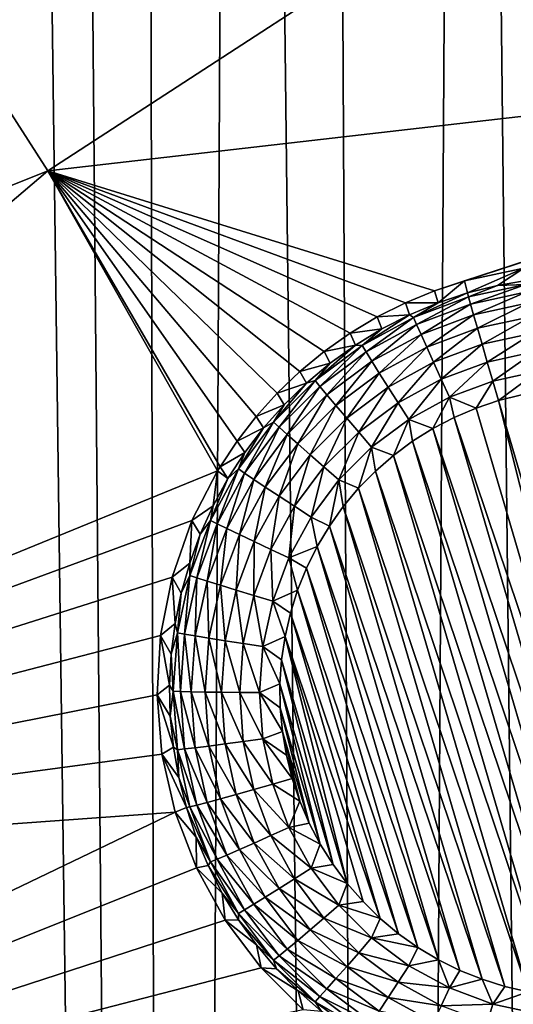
# Model space of a CAD drawing. Header units: metres. Extents: x -24 to 72, y -247 to 22.
# Tile 197 of 256: x 14.02 to 15.36, y -216.72 to -214.06. Entities that reach past the tile are written whole.
import ezdxf

# ---------------------------------------------------------------- set-up
doc = ezdxf.new("R2010")
doc.units = ezdxf.units.M
doc.layers.add('solid_509589_MEDIA_SW0001', color=7, linetype='CONTINUOUS')

msp = doc.modelspace()

# ---------------------------------------------------------------- linework, layer by layer
at = {"layer": 'solid_509589_MEDIA_SW0001'}
for points in [[(13.860041, -221.890396, 309.588806), (14.441781, -238.860062, 309.876434), (13.945312, -201.414352, 309.230164)], [(14.441781, -238.860062, 309.876434), (14.117226, -202.031662, 309.238403), (13.945312, -201.414352, 309.230164)], [(14.441781, -238.860062, 309.876434), (14.353544, -202.785583, 309.248077), (14.117226, -202.031662, 309.238403)], [(14.441781, -238.860062, 309.876434), (14.620336, -203.541016, 309.257233), (14.353544, -202.785583, 309.248077)], [(14.441781, -238.860062, 309.876434), (15.026771, -238.335419, 309.858276), (14.620336, -203.541016, 309.257233)], [(15.026771, -238.335419, 309.858276), (14.849113, -204.128036, 309.263947), (14.620336, -203.541016, 309.257233)], [(15.026771, -238.335419, 309.858276), (15.230062, -205.01091, 309.273407), (14.849113, -204.128036, 309.263947)], [(15.026771, -238.335419, 309.858276), (15.592545, -237.790359, 309.839752), (15.230062, -205.01091, 309.273407)], [(15.592545, -237.790359, 309.839752), (15.429971, -205.436111, 309.277618), (15.230062, -205.01091, 309.273407)], [(16.559731, -212.866943, 268.275055), (14.101525, -214.464813, 268.391174), (13.595906, -213.678162, 268.377441)], [(16.559731, -212.866943, 268.275055), (17.25325, -214.102493, 268.296631), (14.101525, -214.464813, 268.391174)], [(13.595906, -213.678162, 268.377441), (14.101525, -214.464813, 268.391174), (11.34256, -215.568893, 268.64212)], [(15.149113, -214.789978, 268.360657), (14.101525, -214.464813, 268.391174), (17.25325, -214.102493, 268.296631)], [(15.230273, -214.763214, 268.35672), (15.149113, -214.789978, 268.360657), (17.25325, -214.102493, 268.296631)], [(15.390644, -214.728973, 268.349915), (15.230273, -214.763214, 268.35672), (17.25325, -214.102493, 268.296631)], [(14.101525, -214.464813, 268.391174), (11.838271, -216.391083, 268.656464), (11.34256, -215.568893, 268.64212)], [(14.101525, -214.464813, 268.391174), (14.56081, -215.278488, 268.405396), (11.838271, -216.391083, 268.656464)], [(14.56778, -215.267014, 268.404572), (14.56081, -215.278488, 268.405396), (14.101525, -214.464813, 268.391174)], [(14.613977, -215.197678, 268.399414), (14.56778, -215.267014, 268.404572), (14.101525, -214.464813, 268.391174)], [(14.665655, -215.131149, 268.394226), (14.613977, -215.197678, 268.399414), (14.101525, -214.464813, 268.391174)], [(14.722548, -215.068054, 268.389038), (14.665655, -215.131149, 268.394226), (14.101525, -214.464813, 268.391174)], [(14.784327, -215.008972, 268.383881), (14.722548, -215.068054, 268.389038), (14.101525, -214.464813, 268.391174)], [(14.850379, -214.954575, 268.378876), (14.784327, -215.008972, 268.383881), (14.101525, -214.464813, 268.391174)], [(14.9203, -214.905212, 268.373993), (14.850379, -214.954575, 268.378876), (14.101525, -214.464813, 268.391174)], [(14.99366, -214.861176, 268.369324), (14.9203, -214.905212, 268.373993), (14.101525, -214.464813, 268.391174)], [(15.070089, -214.822678, 268.364868), (14.99366, -214.861176, 268.369324), (14.101525, -214.464813, 268.391174)], [(15.149113, -214.789978, 268.360657), (15.070089, -214.822678, 268.364868), (14.101525, -214.464813, 268.391174)], [(15.238276, -214.796143, 268.032562), (15.230273, -214.763214, 268.35672), (15.390644, -214.728973, 268.349915)], [(15.319754, -214.775497, 268.032196), (15.238276, -214.796143, 268.032562), (15.390644, -214.728973, 268.349915)], [(15.402545, -214.761002, 268.031921), (15.319754, -214.775497, 268.032196), (15.390644, -214.728973, 268.349915)], [(15.396392, -214.772858, 267.977478), (15.319754, -214.775497, 268.032196), (15.402545, -214.761002, 268.031921)], [(15.158571, -214.822815, 268.03302), (15.149113, -214.789978, 268.360657), (15.230273, -214.763214, 268.35672)], [(15.158571, -214.822815, 268.03302), (15.230273, -214.763214, 268.35672), (15.238276, -214.796143, 268.032562)], [(15.241078, -214.806641, 267.978058), (15.238276, -214.796143, 268.032562), (15.319754, -214.775497, 268.032196)], [(15.396392, -214.772858, 267.977478), (15.241078, -214.806641, 267.978058), (15.319754, -214.775497, 268.032196)], [(15.246678, -214.826614, 267.926483), (15.241078, -214.806641, 267.978058), (15.396392, -214.772858, 267.977478)], [(15.39922, -214.793427, 267.925903), (15.246678, -214.826614, 267.926483), (15.396392, -214.772858, 267.977478)], [(15.158571, -214.822815, 268.03302), (15.070089, -214.822678, 268.364868), (15.149113, -214.789978, 268.360657)], [(15.092155, -214.862167, 267.979034), (15.238276, -214.796143, 268.032562), (15.241078, -214.806641, 267.978058)], [(15.092155, -214.862167, 267.979034), (15.158571, -214.822815, 268.03302), (15.238276, -214.796143, 268.032562)], [(15.100411, -214.881149, 267.927429), (15.092155, -214.862167, 267.979034), (15.241078, -214.806641, 267.978058)], [(15.100411, -214.881149, 267.927429), (15.241078, -214.806641, 267.978058), (15.246678, -214.826614, 267.926483)], [(15.254882, -214.855377, 267.879608), (15.246678, -214.826614, 267.926483), (15.39922, -214.793427, 267.925903)], [(15.403365, -214.823074, 267.879028), (15.254882, -214.855377, 267.879608), (15.39922, -214.793427, 267.925903)], [(15.081081, -214.855377, 268.033569), (14.99366, -214.861176, 268.369324), (15.070089, -214.822678, 268.364868)], [(15.081081, -214.855377, 268.033569), (15.070089, -214.822678, 268.364868), (15.158571, -214.822815, 268.03302)], [(15.092155, -214.862167, 267.979034), (15.081081, -214.855377, 268.033569), (15.158571, -214.822815, 268.03302)], [(15.112508, -214.908463, 267.880524), (15.100411, -214.881149, 267.927429), (15.246678, -214.826614, 267.926483)], [(15.112508, -214.908463, 267.880524), (15.246678, -214.826614, 267.926483), (15.254882, -214.855377, 267.879608)], [(15.265409, -214.891937, 267.83905), (15.254882, -214.855377, 267.879608), (15.403365, -214.823074, 267.879028)], [(15.408682, -214.860779, 267.838501), (15.265409, -214.891937, 267.83905), (15.403365, -214.823074, 267.879028)], [(15.006243, -214.893631, 268.034241), (14.9203, -214.905212, 268.373993), (14.99366, -214.861176, 268.369324)], [(14.952651, -214.938339, 267.980377), (15.006243, -214.893631, 268.034241), (15.081081, -214.855377, 268.033569)], [(15.092155, -214.862167, 267.979034), (14.952651, -214.938339, 267.980377), (15.081081, -214.855377, 268.033569)], [(14.963397, -214.955963, 267.928741), (14.952651, -214.938339, 267.980377), (15.092155, -214.862167, 267.979034)], [(15.100411, -214.881149, 267.927429), (14.963397, -214.955963, 267.928741), (15.092155, -214.862167, 267.979034)], [(15.006243, -214.893631, 268.034241), (14.99366, -214.861176, 268.369324), (15.081081, -214.855377, 268.033569)], [(15.12803, -214.943161, 267.839935), (15.112508, -214.908463, 267.880524), (15.254882, -214.855377, 267.879608)], [(15.12803, -214.943161, 267.839935), (15.254882, -214.855377, 267.879608), (15.265409, -214.891937, 267.83905)], [(15.277896, -214.935043, 267.806213), (15.265409, -214.891937, 267.83905), (15.408682, -214.860779, 267.838501)], [(15.414989, -214.905228, 267.805695), (15.277896, -214.935043, 267.806213), (15.408682, -214.860779, 267.838501)], [(14.934472, -214.937363, 268.035004), (14.9203, -214.905212, 268.373993), (15.006243, -214.893631, 268.034241)], [(14.952651, -214.938339, 267.980377), (14.934472, -214.937363, 268.035004), (15.006243, -214.893631, 268.034241)], [(14.97914, -214.981277, 267.881805), (14.963397, -214.955963, 267.928741), (15.100411, -214.881149, 267.927429)], [(15.112508, -214.908463, 267.880524), (14.97914, -214.981277, 267.881805), (15.100411, -214.881149, 267.927429)], [(15.146441, -214.98407, 267.807068), (15.12803, -214.943161, 267.839935), (15.265409, -214.891937, 267.83905)], [(15.146441, -214.98407, 267.807068), (15.265409, -214.891937, 267.83905), (15.277896, -214.935043, 267.806213)], [(14.934472, -214.937363, 268.035004), (14.850379, -214.954575, 268.378876), (14.9203, -214.905212, 268.373993)], [(14.99934, -215.013428, 267.841156), (14.97914, -214.981277, 267.881805), (15.112508, -214.908463, 267.880524)], [(15.12803, -214.943161, 267.839935), (14.99934, -215.013428, 267.841156), (15.112508, -214.908463, 267.880524)], [(15.291915, -214.983215, 267.782227), (15.277896, -214.935043, 267.806213), (15.414989, -214.905228, 267.805695)], [(15.422071, -214.954895, 267.781738), (15.291915, -214.983215, 267.782227), (15.414989, -214.905228, 267.805695)], [(14.825408, -215.033569, 267.982025), (14.866171, -214.986343, 268.035858), (14.934472, -214.937363, 268.035004)], [(14.952651, -214.938339, 267.980377), (14.825408, -215.033569, 267.982025), (14.934472, -214.937363, 268.035004)], [(14.838425, -215.0495, 267.930359), (14.825408, -215.033569, 267.982025), (14.952651, -214.938339, 267.980377)], [(14.963397, -214.955963, 267.928741), (14.838425, -215.0495, 267.930359), (14.952651, -214.938339, 267.980377)], [(14.866171, -214.986343, 268.035858), (14.850379, -214.954575, 268.378876), (14.934472, -214.937363, 268.035004)], [(15.023303, -215.051285, 267.808228), (14.99934, -215.013428, 267.841156), (15.12803, -214.943161, 267.839935)], [(15.146441, -214.98407, 267.807068), (15.023303, -215.051285, 267.808228), (15.12803, -214.943161, 267.839935)], [(15.167112, -215.029755, 267.78302), (15.146441, -214.98407, 267.807068), (15.277896, -214.935043, 267.806213)], [(15.167112, -215.029755, 267.78302), (15.277896, -214.935043, 267.806213), (15.291915, -214.983215, 267.782227)], [(14.866171, -214.986343, 268.035858), (14.784327, -215.008972, 268.383881), (14.850379, -214.954575, 268.378876)], [(14.857494, -215.072327, 267.883392), (14.838425, -215.0495, 267.930359), (14.963397, -214.955963, 267.928741)], [(14.97914, -214.981277, 267.881805), (14.857494, -215.072327, 267.883392), (14.963397, -214.955963, 267.928741)], [(15.422071, -214.954895, 267.781738), (15.306984, -215.03479, 267.767914), (15.291915, -214.983215, 267.782227)], [(15.422071, -214.954895, 267.781738), (15.429683, -215.008102, 267.767426), (15.306984, -215.03479, 267.767914)], [(14.801722, -215.040298, 268.036804), (14.784327, -215.008972, 268.383881), (14.866171, -214.986343, 268.035858)], [(14.825408, -215.033569, 267.982025), (14.801722, -215.040298, 268.036804), (14.866171, -214.986343, 268.035858)], [(14.881962, -215.101288, 267.842682), (14.857494, -215.072327, 267.883392), (14.97914, -214.981277, 267.881805)], [(14.99934, -215.013428, 267.841156), (14.881962, -215.101288, 267.842682), (14.97914, -214.981277, 267.881805)], [(15.050205, -215.093582, 267.784149), (15.023303, -215.051285, 267.808228), (15.146441, -214.98407, 267.807068)], [(15.167112, -215.029755, 267.78302), (15.050205, -215.093582, 267.784149), (15.146441, -214.98407, 267.807068)], [(15.167112, -215.029755, 267.78302), (15.291915, -214.983215, 267.782227), (15.189331, -215.078659, 267.768677)], [(15.189331, -215.078659, 267.768677), (15.291915, -214.983215, 267.782227), (15.306984, -215.03479, 267.767914)], [(14.801722, -215.040298, 268.036804), (14.722548, -215.068054, 268.389038), (14.784327, -215.008972, 268.383881)], [(14.910987, -215.135361, 267.809692), (14.881962, -215.101288, 267.842682), (14.99934, -215.013428, 267.841156)], [(15.023303, -215.051285, 267.808228), (14.910987, -215.135361, 267.809692), (14.99934, -215.013428, 267.841156)], [(15.306984, -215.03479, 267.767914), (15.429683, -215.008102, 267.767426), (15.322474, -215.087631, 267.763733)], [(15.429683, -215.008102, 267.767426), (15.385009, -215.071884, 267.763458), (15.322474, -215.087631, 267.763733)], [(14.825408, -215.033569, 267.982025), (14.713017, -215.14595, 267.983978), (14.801722, -215.040298, 268.036804)], [(14.728038, -215.159866, 267.932281), (14.713017, -215.14595, 267.983978), (14.825408, -215.033569, 267.982025)], [(14.713017, -215.14595, 267.983978), (14.741485, -215.098907, 268.037842), (14.801722, -215.040298, 268.036804)], [(14.741485, -215.098907, 268.037842), (14.722548, -215.068054, 268.389038), (14.801722, -215.040298, 268.036804)], [(14.838425, -215.0495, 267.930359), (14.728038, -215.159866, 267.932281), (14.825408, -215.033569, 267.982025)], [(14.750046, -215.179764, 267.885254), (14.728038, -215.159866, 267.932281), (14.838425, -215.0495, 267.930359)], [(14.857494, -215.072327, 267.883392), (14.750046, -215.179764, 267.885254), (14.838425, -215.0495, 267.930359)], [(14.943572, -215.173386, 267.785553), (14.910987, -215.135361, 267.809692), (15.023303, -215.051285, 267.808228)], [(15.050205, -215.093582, 267.784149), (14.943572, -215.173386, 267.785553), (15.023303, -215.051285, 267.808228)], [(15.167112, -215.029755, 267.78302), (15.079122, -215.13884, 267.769714), (15.050205, -215.093582, 267.784149)], [(15.167112, -215.029755, 267.78302), (15.189331, -215.078659, 267.768677), (15.079122, -215.13884, 267.769714)], [(15.189331, -215.078659, 267.768677), (15.306984, -215.03479, 267.767914), (15.261359, -215.108185, 267.764099)], [(15.261359, -215.108185, 267.764099), (15.306984, -215.03479, 267.767914), (15.322474, -215.087631, 267.763733)], [(14.741485, -215.098907, 268.037842), (14.665655, -215.131149, 268.394226), (14.722548, -215.068054, 268.389038)], [(14.778283, -215.204941, 267.844513), (14.750046, -215.179764, 267.885254), (14.857494, -215.072327, 267.883392)], [(14.881962, -215.101288, 267.842682), (14.778283, -215.204941, 267.844513), (14.857494, -215.072327, 267.883392)], [(15.079122, -215.13884, 267.769714), (15.189331, -215.078659, 267.768677), (15.144487, -215.163528, 267.765076)], [(15.189331, -215.078659, 267.768677), (15.201962, -215.133514, 267.764557), (15.144487, -215.163528, 267.765076)], [(15.189331, -215.078659, 267.768677), (15.261359, -215.108185, 267.764099), (15.201962, -215.133514, 267.764557)], [(15.787391, -216.670746, 267.791382), (15.322474, -215.087631, 267.763733), (15.385009, -215.071884, 267.763458)], [(14.685798, -215.16185, 268.03894), (14.665655, -215.131149, 268.394226), (14.741485, -215.098907, 268.037842)], [(14.713017, -215.14595, 267.983978), (14.685798, -215.16185, 268.03894), (14.741485, -215.098907, 268.037842)], [(14.81178, -215.234543, 267.811432), (14.778283, -215.204941, 267.844513), (14.881962, -215.101288, 267.842682)], [(14.910987, -215.135361, 267.809692), (14.81178, -215.234543, 267.811432), (14.881962, -215.101288, 267.842682)], [(15.050205, -215.093582, 267.784149), (14.978599, -215.214066, 267.771027), (14.943572, -215.173386, 267.785553)], [(15.050205, -215.093582, 267.784149), (15.079122, -215.13884, 267.769714), (14.978599, -215.214066, 267.771027)], [(15.724856, -216.686478, 267.791656), (15.261359, -215.108185, 267.764099), (15.322474, -215.087631, 267.763733)], [(15.724856, -216.686478, 267.791656), (15.322474, -215.087631, 267.763733), (15.787391, -216.670746, 267.791382)], [(14.685798, -215.16185, 268.03894), (14.613977, -215.197678, 268.399414), (14.665655, -215.131149, 268.394226)], [(15.66119, -216.697281, 267.79184), (15.144487, -215.163528, 267.765076), (15.201962, -215.133514, 267.764557)], [(15.724856, -216.686478, 267.791656), (15.201962, -215.133514, 267.764557), (15.261359, -215.108185, 267.764099)], [(15.724856, -216.686478, 267.791656), (15.66119, -216.697281, 267.79184), (15.201962, -215.133514, 267.764557)], [(14.713017, -215.14595, 267.983978), (14.617764, -215.273163, 267.986206), (14.685798, -215.16185, 268.03894)], [(14.634485, -215.284821, 267.934479), (14.617764, -215.273163, 267.986206), (14.713017, -215.14595, 267.983978)], [(14.728038, -215.159866, 267.932281), (14.634485, -215.284821, 267.934479), (14.713017, -215.14595, 267.983978)], [(14.658982, -215.301392, 267.88739), (14.634485, -215.284821, 267.934479), (14.728038, -215.159866, 267.932281)], [(14.750046, -215.179764, 267.885254), (14.658982, -215.301392, 267.88739), (14.728038, -215.159866, 267.932281)], [(14.849385, -215.267563, 267.78717), (14.81178, -215.234543, 267.811432), (14.910987, -215.135361, 267.809692)], [(14.943572, -215.173386, 267.785553), (14.849385, -215.267563, 267.78717), (14.910987, -215.135361, 267.809692)], [(14.978599, -215.214066, 267.771027), (15.079122, -215.13884, 267.769714), (15.037518, -215.236572, 267.766357)], [(15.079122, -215.13884, 267.769714), (15.089534, -215.197968, 267.765656), (15.037518, -215.236572, 267.766357)], [(15.079122, -215.13884, 267.769714), (15.144487, -215.163528, 267.765076), (15.089534, -215.197968, 267.765656)], [(14.634971, -215.22879, 268.0401), (14.613977, -215.197678, 268.399414), (14.685798, -215.16185, 268.03894)], [(14.617764, -215.273163, 267.986206), (14.634971, -215.22879, 268.0401), (14.685798, -215.16185, 268.03894)], [(14.690414, -215.322311, 267.846558), (14.658982, -215.301392, 267.88739), (14.750046, -215.179764, 267.885254)], [(14.778283, -215.204941, 267.844513), (14.690414, -215.322311, 267.846558), (14.750046, -215.179764, 267.885254)], [(14.943572, -215.173386, 267.785553), (14.889808, -215.302856, 267.772583), (14.849385, -215.267563, 267.78717)], [(14.943572, -215.173386, 267.785553), (14.978599, -215.214066, 267.771027), (14.889808, -215.302856, 267.772583)], [(15.596614, -216.70311, 267.791931), (15.089534, -215.197968, 267.765656), (15.144487, -215.163528, 267.765076)], [(15.66119, -216.697281, 267.79184), (15.596614, -216.70311, 267.791931), (15.144487, -215.163528, 267.765076)], [(14.634971, -215.22879, 268.0401), (14.56778, -215.267014, 268.404572), (14.613977, -215.197678, 268.399414)], [(14.727701, -215.346848, 267.813385), (14.690414, -215.322311, 267.846558), (14.778283, -215.204941, 267.844513)], [(14.81178, -215.234543, 267.811432), (14.727701, -215.346848, 267.813385), (14.778283, -215.204941, 267.844513)], [(14.889808, -215.302856, 267.772583), (14.978599, -215.214066, 267.771027), (14.943303, -215.32547, 267.767883)], [(14.978599, -215.214066, 267.771027), (14.988683, -215.279144, 267.76709), (14.943303, -215.32547, 267.767883)], [(14.978599, -215.214066, 267.771027), (15.037518, -215.236572, 267.766357), (14.988683, -215.279144, 267.76709)], [(15.531756, -216.703827, 267.791962), (15.037518, -215.236572, 267.766357), (15.089534, -215.197968, 267.765656)], [(15.596614, -216.70311, 267.791931), (15.531756, -216.703827, 267.791962), (15.089534, -215.197968, 267.765656)], [(14.589288, -215.299332, 268.041321), (14.56778, -215.267014, 268.404572), (14.634971, -215.22879, 268.0401)], [(14.617764, -215.273163, 267.986206), (14.589288, -215.299332, 268.041321), (14.634971, -215.22879, 268.0401)], [(14.769561, -215.374176, 267.789032), (14.727701, -215.346848, 267.813385), (14.81178, -215.234543, 267.811432)], [(14.849385, -215.267563, 267.78717), (14.769561, -215.374176, 267.789032), (14.81178, -215.234543, 267.811432)], [(15.467124, -216.699478, 267.79187), (14.988683, -215.279144, 267.76709), (15.037518, -215.236572, 267.766357)], [(15.531756, -216.703827, 267.791962), (15.467124, -216.699478, 267.79187), (15.037518, -215.236572, 267.766357)], [(14.589288, -215.299332, 268.041321), (14.56081, -215.278488, 268.405396), (14.56778, -215.267014, 268.404572)], [(14.849385, -215.267563, 267.78717), (14.814556, -215.403351, 267.774323), (14.769561, -215.374176, 267.789032)], [(14.849385, -215.267563, 267.78717), (14.889808, -215.302856, 267.772583), (14.814556, -215.403351, 267.774323)], [(14.56081, -215.278488, 268.405396), (14.491828, -215.412842, 268.414612), (11.838271, -216.391083, 268.656464)], [(14.549006, -215.373093, 268.042633), (14.491828, -215.412842, 268.414612), (14.56081, -215.278488, 268.405396)], [(14.617764, -215.273163, 267.986206), (14.54159, -215.412659, 267.988647), (14.589288, -215.299332, 268.041321)], [(14.559669, -215.421814, 267.936859), (14.54159, -215.412659, 267.988647), (14.617764, -215.273163, 267.986206)], [(14.549006, -215.373093, 268.042633), (14.56081, -215.278488, 268.405396), (14.589288, -215.299332, 268.041321)], [(14.634485, -215.284821, 267.934479), (14.559669, -215.421814, 267.936859), (14.617764, -215.273163, 267.986206)], [(14.586158, -215.434738, 267.889709), (14.559669, -215.421814, 267.936859), (14.634485, -215.284821, 267.934479)], [(14.658982, -215.301392, 267.88739), (14.586158, -215.434738, 267.889709), (14.634485, -215.284821, 267.934479)], [(15.403022, -216.690063, 267.791718), (14.943303, -215.32547, 267.767883), (14.988683, -215.279144, 267.76709)], [(15.467124, -216.699478, 267.79187), (15.403022, -216.690063, 267.791718), (14.988683, -215.279144, 267.76709)], [(14.54159, -215.412659, 267.988647), (14.549006, -215.373093, 268.042633), (14.589288, -215.299332, 268.041321)], [(14.620145, -215.450974, 267.848816), (14.586158, -215.434738, 267.889709), (14.658982, -215.301392, 267.88739)], [(14.690414, -215.322311, 267.846558), (14.620145, -215.450974, 267.848816), (14.658982, -215.301392, 267.88739)], [(14.814556, -215.403351, 267.774323), (14.889808, -215.302856, 267.772583), (14.864183, -215.427979, 267.769684)], [(14.889808, -215.302856, 267.772583), (14.901737, -215.375153, 267.768768), (14.864183, -215.427979, 267.769684)], [(14.889808, -215.302856, 267.772583), (14.943303, -215.32547, 267.767883), (14.901737, -215.375153, 267.768768)], [(14.660462, -215.469971, 267.815552), (14.620145, -215.450974, 267.848816), (14.690414, -215.322311, 267.846558)], [(14.727701, -215.346848, 267.813385), (14.660462, -215.469971, 267.815552), (14.690414, -215.322311, 267.846558)], [(14.705725, -215.491074, 267.791077), (14.660462, -215.469971, 267.815552), (14.727701, -215.346848, 267.813385)], [(14.769561, -215.374176, 267.789032), (14.705725, -215.491074, 267.791077), (14.727701, -215.346848, 267.813385)], [(15.339801, -216.675629, 267.791473), (14.901737, -215.375153, 267.768768), (14.943303, -215.32547, 267.767883)], [(15.403022, -216.690063, 267.791718), (15.339801, -216.675629, 267.791473), (14.943303, -215.32547, 267.767883)], [(14.51435, -215.449646, 268.043945), (14.491828, -215.412842, 268.414612), (14.549006, -215.373093, 268.042633)], [(14.54159, -215.412659, 267.988647), (14.51435, -215.449646, 268.043945), (14.549006, -215.373093, 268.042633)], [(14.769561, -215.374176, 267.789032), (14.754377, -215.51355, 267.776245), (14.705725, -215.491074, 267.791077)], [(14.769561, -215.374176, 267.789032), (14.814556, -215.403351, 267.774323), (14.754377, -215.51355, 267.776245)], [(15.277966, -216.656296, 267.791138), (14.864183, -215.427979, 267.769684), (14.901737, -215.375153, 267.768768)], [(15.339801, -216.675629, 267.791473), (15.277966, -216.656296, 267.791138), (14.901737, -215.375153, 267.768768)], [(14.491828, -215.412842, 268.414612), (14.437935, -215.566116, 268.424133), (11.838271, -216.391083, 268.656464)], [(14.485513, -215.528595, 268.045349), (14.437935, -215.566116, 268.424133), (14.491828, -215.412842, 268.414612)], [(14.485513, -215.528595, 268.045349), (14.491828, -215.412842, 268.414612), (14.51435, -215.449646, 268.043945)], [(14.54159, -215.412659, 267.988647), (14.486044, -215.561554, 267.991241), (14.51435, -215.449646, 268.043945)], [(14.505115, -215.568054, 267.939423), (14.486044, -215.561554, 267.991241), (14.54159, -215.412659, 267.988647)], [(14.559669, -215.421814, 267.936859), (14.505115, -215.568054, 267.939423), (14.54159, -215.412659, 267.988647)], [(14.533055, -215.577087, 267.892181), (14.505115, -215.568054, 267.939423), (14.559669, -215.421814, 267.936859)], [(14.586158, -215.434738, 267.889709), (14.533055, -215.577087, 267.892181), (14.559669, -215.421814, 267.936859)], [(14.754377, -215.51355, 267.776245), (14.814556, -215.403351, 267.774323), (14.830879, -215.483597, 267.77066)], [(14.814556, -215.403351, 267.774323), (14.864183, -215.427979, 267.769684), (14.830879, -215.483597, 267.77066)], [(15.217815, -216.632156, 267.79071), (14.830879, -215.483597, 267.77066), (14.864183, -215.427979, 267.769684)], [(15.277966, -216.656296, 267.791138), (15.217815, -216.632156, 267.79071), (14.864183, -215.427979, 267.769684)], [(14.486044, -215.561554, 267.991241), (14.485513, -215.528595, 268.045349), (14.51435, -215.449646, 268.043945)], [(14.568905, -215.588333, 267.851196), (14.533055, -215.577087, 267.892181), (14.586158, -215.434738, 267.889709)], [(14.620145, -215.450974, 267.848816), (14.568905, -215.588333, 267.851196), (14.586158, -215.434738, 267.889709)], [(14.611432, -215.60141, 267.817841), (14.568905, -215.588333, 267.851196), (14.620145, -215.450974, 267.848816)], [(14.660462, -215.469971, 267.815552), (14.611432, -215.60141, 267.817841), (14.620145, -215.450974, 267.848816)], [(14.659176, -215.61586, 267.793274), (14.611432, -215.60141, 267.817841), (14.660462, -215.469971, 267.815552)], [(14.705725, -215.491074, 267.791077), (14.659176, -215.61586, 267.793274), (14.660462, -215.469971, 267.815552)], [(14.705725, -215.491074, 267.791077), (14.710496, -215.63118, 267.77832), (14.659176, -215.61586, 267.793274)], [(14.705725, -215.491074, 267.791077), (14.754377, -215.51355, 267.776245), (14.710496, -215.63118, 267.77832)], [(14.754377, -215.51355, 267.776245), (14.830879, -215.483597, 267.77066), (14.802072, -215.541626, 267.771667)], [(15.159719, -216.603363, 267.790192), (14.802072, -215.541626, 267.771667), (14.830879, -215.483597, 267.77066)], [(15.217815, -216.632156, 267.79071), (15.159719, -216.603363, 267.790192), (14.830879, -215.483597, 267.77066)], [(14.462656, -215.609467, 268.046753), (14.437935, -215.566116, 268.424133), (14.485513, -215.528595, 268.045349)], [(14.486044, -215.561554, 267.991241), (14.462656, -215.609467, 268.046753), (14.485513, -215.528595, 268.045349)], [(14.710496, -215.63118, 267.77832), (14.754377, -215.51355, 267.776245), (14.777894, -215.60173, 267.772705)], [(14.754377, -215.51355, 267.776245), (14.802072, -215.541626, 267.771667), (14.777894, -215.60173, 267.772705)], [(14.486044, -215.561554, 267.991241), (14.452257, -215.716843, 267.993958), (14.462656, -215.609467, 268.046753)], [(14.471931, -215.720581, 267.942078), (14.452257, -215.716843, 267.993958), (14.486044, -215.561554, 267.991241)], [(14.505115, -215.568054, 267.939423), (14.471931, -215.720581, 267.942078), (14.486044, -215.561554, 267.991241)], [(15.104113, -216.570129, 267.789612), (14.777894, -215.60173, 267.772705), (14.802072, -215.541626, 267.771667)], [(15.159719, -216.603363, 267.790192), (15.104113, -216.570129, 267.789612), (14.802072, -215.541626, 267.771667)], [(14.437935, -215.566116, 268.424133), (14.406284, -215.724396, 268.432831), (11.838271, -216.391083, 268.656464)], [(14.445909, -215.691818, 268.048187), (14.406284, -215.724396, 268.432831), (14.437935, -215.566116, 268.424133)], [(14.445909, -215.691818, 268.048187), (14.437935, -215.566116, 268.424133), (14.462656, -215.609467, 268.046753)], [(14.500755, -215.725555, 267.894775), (14.471931, -215.720581, 267.942078), (14.505115, -215.568054, 267.939423)], [(14.533055, -215.577087, 267.892181), (14.500755, -215.725555, 267.894775), (14.505115, -215.568054, 267.939423)], [(14.537738, -215.731583, 267.853699), (14.500755, -215.725555, 267.894775), (14.533055, -215.577087, 267.892181)], [(14.568905, -215.588333, 267.851196), (14.537738, -215.731583, 267.853699), (14.533055, -215.577087, 267.892181)], [(14.452257, -215.716843, 267.993958), (14.445909, -215.691818, 268.048187), (14.462656, -215.609467, 268.046753)], [(14.58161, -215.73848, 267.820221), (14.537738, -215.731583, 267.853699), (14.568905, -215.588333, 267.851196)], [(14.611432, -215.60141, 267.817841), (14.58161, -215.73848, 267.820221), (14.568905, -215.588333, 267.851196)], [(14.630862, -215.745987, 267.795532), (14.58161, -215.73848, 267.820221), (14.611432, -215.60141, 267.817841)], [(14.659176, -215.61586, 267.793274), (14.630862, -215.745987, 267.795532), (14.611432, -215.60141, 267.817841)], [(14.710496, -215.63118, 267.77832), (14.777894, -215.60173, 267.772705), (14.758502, -215.663605, 267.773804)], [(15.051266, -216.532623, 267.788971), (14.758502, -215.663605, 267.773804), (14.777894, -215.60173, 267.772705)], [(15.104113, -216.570129, 267.789612), (15.051266, -216.532623, 267.788971), (14.777894, -215.60173, 267.772705)], [(14.659176, -215.61586, 267.793274), (14.683804, -215.75386, 267.780457), (14.630862, -215.745987, 267.795532)], [(14.659176, -215.61586, 267.793274), (14.710496, -215.63118, 267.77832), (14.683804, -215.75386, 267.780457)], [(14.683804, -215.75386, 267.780457), (14.710496, -215.63118, 267.77832), (14.744042, -215.726746, 267.774902)], [(14.710496, -215.63118, 267.77832), (14.758502, -215.663605, 267.773804), (14.744042, -215.726746, 267.774902)], [(15.001496, -216.491058, 267.788239), (14.744042, -215.726746, 267.774902), (14.758502, -215.663605, 267.773804)], [(15.051266, -216.532623, 267.788971), (15.001496, -216.491058, 267.788239), (14.758502, -215.663605, 267.773804)], [(14.435362, -215.775192, 268.049652), (14.406284, -215.724396, 268.432831), (14.445909, -215.691818, 268.048187)], [(14.452257, -215.716843, 267.993958), (14.435362, -215.775192, 268.049652), (14.445909, -215.691818, 268.048187)], [(14.452257, -215.716843, 267.993958), (14.440918, -215.875366, 267.996735), (14.435362, -215.775192, 268.049652)], [(14.460794, -215.876266, 267.944794), (14.440918, -215.875366, 267.996735), (14.452257, -215.716843, 267.993958)], [(14.471931, -215.720581, 267.942078), (14.460794, -215.876266, 267.944794), (14.452257, -215.716843, 267.993958)], [(14.489915, -215.87709, 267.89743), (14.460794, -215.876266, 267.944794), (14.471931, -215.720581, 267.942078)], [(14.500755, -215.725555, 267.894775), (14.489915, -215.87709, 267.89743), (14.471931, -215.720581, 267.942078)], [(14.406284, -215.724396, 268.432831), (14.397083, -215.885193, 268.440521), (11.838271, -216.391083, 268.656464)], [(14.431077, -215.859116, 268.051117), (14.397083, -215.885193, 268.440521), (14.406284, -215.724396, 268.432831)], [(14.431077, -215.859116, 268.051117), (14.406284, -215.724396, 268.432831), (14.435362, -215.775192, 268.049652)], [(14.527278, -215.877808, 267.856262), (14.489915, -215.87709, 267.89743), (14.500755, -215.725555, 267.894775)], [(14.537738, -215.731583, 267.853699), (14.527278, -215.877808, 267.856262), (14.500755, -215.725555, 267.894775)], [(14.571601, -215.878403, 267.822662), (14.527278, -215.877808, 267.856262), (14.537738, -215.731583, 267.853699)], [(14.58161, -215.73848, 267.820221), (14.571601, -215.878403, 267.822662), (14.537738, -215.731583, 267.853699)], [(14.62136, -215.87883, 267.797852), (14.571601, -215.878403, 267.822662), (14.58161, -215.73848, 267.820221)], [(14.630862, -215.745987, 267.795532), (14.62136, -215.87883, 267.797852), (14.58161, -215.73848, 267.820221)], [(14.630862, -215.745987, 267.795532), (14.674846, -215.879089, 267.782654), (14.62136, -215.87883, 267.797852)], [(14.630862, -215.745987, 267.795532), (14.683804, -215.75386, 267.780457), (14.674846, -215.879089, 267.782654)], [(14.683804, -215.75386, 267.780457), (14.744042, -215.726746, 267.774902), (14.734576, -215.790848, 267.776031)], [(14.912568, -216.396942, 267.786591), (14.734576, -215.790848, 267.776031), (14.744042, -215.726746, 267.774902)], [(14.95519, -216.445755, 267.787445), (14.912568, -216.396942, 267.786591), (14.744042, -215.726746, 267.774902)], [(15.001496, -216.491058, 267.788239), (14.95519, -216.445755, 267.787445), (14.744042, -215.726746, 267.774902)], [(14.674846, -215.879089, 267.782654), (14.683804, -215.75386, 267.780457), (14.730172, -215.855545, 267.777161)], [(14.683804, -215.75386, 267.780457), (14.734576, -215.790848, 267.776031), (14.730172, -215.855545, 267.777161)], [(14.440918, -215.875366, 267.996735), (14.431077, -215.859116, 268.051117), (14.435362, -215.775192, 268.049652)], [(14.873883, -216.34491, 267.785675), (14.730172, -215.855545, 267.777161), (14.734576, -215.790848, 267.776031)], [(14.912568, -216.396942, 267.786591), (14.873883, -216.34491, 267.785675), (14.734576, -215.790848, 267.776031)], [(14.433078, -215.943146, 268.052582), (14.397083, -215.885193, 268.440521), (14.431077, -215.859116, 268.051117)], [(14.440918, -215.875366, 267.996735), (14.433078, -215.943146, 268.052582), (14.431077, -215.859116, 268.051117)], [(14.440918, -215.875366, 267.996735), (14.452257, -216.033875, 267.999481), (14.433078, -215.943146, 268.052582)], [(14.471931, -216.031952, 267.94751), (14.452257, -216.033875, 267.999481), (14.440918, -215.875366, 267.996735)], [(14.460794, -215.876266, 267.944794), (14.471931, -216.031952, 267.94751), (14.440918, -215.875366, 267.996735)], [(14.500755, -216.028641, 267.900085), (14.471931, -216.031952, 267.94751), (14.460794, -215.876266, 267.944794)], [(14.489915, -215.87709, 267.89743), (14.500755, -216.028641, 267.900085), (14.460794, -215.876266, 267.944794)], [(14.537738, -216.024033, 267.858795), (14.500755, -216.028641, 267.900085), (14.489915, -215.87709, 267.89743)], [(14.527278, -215.877808, 267.856262), (14.537738, -216.024033, 267.858795), (14.489915, -215.87709, 267.89743)], [(14.58161, -216.018326, 267.825104), (14.537738, -216.024033, 267.858795), (14.527278, -215.877808, 267.856262)], [(14.571601, -215.878403, 267.822662), (14.58161, -216.018326, 267.825104), (14.527278, -215.877808, 267.856262)], [(14.630862, -216.011673, 267.800171), (14.58161, -216.018326, 267.825104), (14.571601, -215.878403, 267.822662)], [(14.62136, -215.87883, 267.797852), (14.630862, -216.011673, 267.800171), (14.571601, -215.878403, 267.822662)], [(14.62136, -215.87883, 267.797852), (14.674846, -215.879089, 267.782654), (14.683804, -216.004333, 267.784821)], [(14.62136, -215.87883, 267.797852), (14.683804, -216.004333, 267.784821), (14.630862, -216.011673, 267.800171)], [(14.674846, -215.879089, 267.782654), (14.730172, -215.855545, 267.777161), (14.730862, -215.920319, 267.77829)], [(14.674846, -215.879089, 267.782654), (14.730862, -215.920319, 267.77829), (14.736629, -215.984848, 267.779388)], [(14.683804, -216.004333, 267.784821), (14.674846, -215.879089, 267.782654), (14.736629, -215.984848, 267.779388)], [(14.839437, -216.290039, 267.784729), (14.730862, -215.920319, 267.77829), (14.730172, -215.855545, 267.777161)], [(14.873883, -216.34491, 267.785675), (14.839437, -216.290039, 267.784729), (14.730172, -215.855545, 267.777161)], [(14.397083, -215.885193, 268.440521), (14.410432, -216.045792, 268.44693), (11.838271, -216.391083, 268.656464)], [(14.441352, -216.026764, 268.054016), (14.410432, -216.045792, 268.44693), (14.397083, -215.885193, 268.440521)], [(14.441352, -216.026764, 268.054016), (14.397083, -215.885193, 268.440521), (14.433078, -215.943146, 268.052582)], [(14.809397, -216.232635, 267.783722), (14.736629, -215.984848, 267.779388), (14.730862, -215.920319, 267.77829)], [(14.839437, -216.290039, 267.784729), (14.809397, -216.232635, 267.783722), (14.730862, -215.920319, 267.77829)], [(14.452257, -216.033875, 267.999481), (14.441352, -216.026764, 268.054016), (14.433078, -215.943146, 268.052582)], [(14.683804, -216.004333, 267.784821), (14.736629, -215.984848, 267.779388), (14.747456, -216.048782, 267.780518)], [(14.783936, -216.173004, 267.782684), (14.747456, -216.048782, 267.780518), (14.736629, -215.984848, 267.779388)], [(14.809397, -216.232635, 267.783722), (14.783936, -216.173004, 267.782684), (14.736629, -215.984848, 267.779388)], [(14.630862, -216.011673, 267.800171), (14.659176, -216.141815, 267.802429), (14.58161, -216.018326, 267.825104)], [(14.630862, -216.011673, 267.800171), (14.683804, -216.004333, 267.784821), (14.710496, -216.127014, 267.786957)], [(14.630862, -216.011673, 267.800171), (14.710496, -216.127014, 267.786957), (14.659176, -216.141815, 267.802429)], [(14.683804, -216.004333, 267.784821), (14.747456, -216.048782, 267.780518), (14.763257, -216.111603, 267.781616)], [(14.710496, -216.127014, 267.786957), (14.683804, -216.004333, 267.784821), (14.763257, -216.111603, 267.781616)], [(14.455853, -216.109543, 268.055481), (14.410432, -216.045792, 268.44693), (14.441352, -216.026764, 268.054016)], [(14.452257, -216.033875, 267.999481), (14.455853, -216.109543, 268.055481), (14.441352, -216.026764, 268.054016)], [(14.471931, -216.031952, 267.94751), (14.505115, -216.184479, 267.950165), (14.452257, -216.033875, 267.999481)], [(14.452257, -216.033875, 267.999481), (14.486044, -216.189163, 268.002197), (14.455853, -216.109543, 268.055481)], [(14.505115, -216.184479, 267.950165), (14.486044, -216.189163, 268.002197), (14.452257, -216.033875, 267.999481)], [(14.500755, -216.028641, 267.900085), (14.533055, -216.177094, 267.902679), (14.471931, -216.031952, 267.94751)], [(14.533055, -216.177094, 267.902679), (14.505115, -216.184479, 267.950165), (14.471931, -216.031952, 267.94751)], [(14.537738, -216.024033, 267.858795), (14.568905, -216.167297, 267.861298), (14.500755, -216.028641, 267.900085)], [(14.568905, -216.167297, 267.861298), (14.533055, -216.177094, 267.902679), (14.500755, -216.028641, 267.900085)], [(14.58161, -216.018326, 267.825104), (14.611432, -216.155396, 267.827515), (14.537738, -216.024033, 267.858795)], [(14.611432, -216.155396, 267.827515), (14.568905, -216.167297, 267.861298), (14.537738, -216.024033, 267.858795)], [(14.659176, -216.141815, 267.802429), (14.611432, -216.155396, 267.827515), (14.58161, -216.018326, 267.825104)], [(14.410432, -216.045792, 268.44693), (14.446169, -216.203247, 268.451904), (11.838271, -216.391083, 268.656464)], [(14.476501, -216.19101, 268.056885), (14.446169, -216.203247, 268.451904), (14.410432, -216.045792, 268.44693)], [(14.476501, -216.19101, 268.056885), (14.410432, -216.045792, 268.44693), (14.455853, -216.109543, 268.055481)], [(14.783936, -216.173004, 267.782684), (14.763257, -216.111603, 267.781616), (14.747456, -216.048782, 267.780518)], [(14.486044, -216.189163, 268.002197), (14.476501, -216.19101, 268.056885), (14.455853, -216.109543, 268.055481)], [(14.710496, -216.127014, 267.786957), (14.763257, -216.111603, 267.781616), (14.783936, -216.173004, 267.782684)], [(14.659176, -216.141815, 267.802429), (14.705725, -216.266586, 267.804626), (14.611432, -216.155396, 267.827515)], [(14.659176, -216.141815, 267.802429), (14.710496, -216.127014, 267.786957), (14.754377, -216.244644, 267.789032)], [(14.659176, -216.141815, 267.802429), (14.754377, -216.244644, 267.789032), (14.705725, -216.266586, 267.804626)], [(14.754377, -216.244644, 267.789032), (14.710496, -216.127014, 267.786957), (14.783936, -216.173004, 267.782684)], [(14.568905, -216.167297, 267.861298), (14.620145, -216.304657, 267.863708), (14.533055, -216.177094, 267.902679)], [(14.611432, -216.155396, 267.827515), (14.660462, -216.286819, 267.829803), (14.568905, -216.167297, 267.861298)], [(14.660462, -216.286819, 267.829803), (14.620145, -216.304657, 267.863708), (14.568905, -216.167297, 267.861298)], [(14.705725, -216.266586, 267.804626), (14.660462, -216.286819, 267.829803), (14.611432, -216.155396, 267.827515)], [(14.754377, -216.244644, 267.789032), (14.783936, -216.173004, 267.782684), (14.809397, -216.232635, 267.783722)], [(14.503181, -216.270706, 268.058289), (14.446169, -216.203247, 268.451904), (14.476501, -216.19101, 268.056885)], [(14.486044, -216.189163, 268.002197), (14.54159, -216.338074, 268.004791), (14.476501, -216.19101, 268.056885)], [(14.54159, -216.338074, 268.004791), (14.503181, -216.270706, 268.058289), (14.476501, -216.19101, 268.056885)], [(14.505115, -216.184479, 267.950165), (14.559669, -216.330719, 267.952728), (14.486044, -216.189163, 268.002197)], [(14.559669, -216.330719, 267.952728), (14.54159, -216.338074, 268.004791), (14.486044, -216.189163, 268.002197)], [(14.533055, -216.177094, 267.902679), (14.586158, -216.319443, 267.905151), (14.505115, -216.184479, 267.950165)], [(14.586158, -216.319443, 267.905151), (14.559669, -216.330719, 267.952728), (14.505115, -216.184479, 267.950165)], [(14.620145, -216.304657, 267.863708), (14.586158, -216.319443, 267.905151), (14.533055, -216.177094, 267.902679)], [(14.446169, -216.203247, 268.451904), (12.27447, -217.246307, 268.671417), (11.838271, -216.391083, 268.656464)], [(14.446169, -216.203247, 268.451904), (14.503687, -216.354401, 268.455261), (12.27447, -217.246307, 268.671417)], [(14.503181, -216.270706, 268.058289), (14.503687, -216.354401, 268.455261), (14.446169, -216.203247, 268.451904)], [(14.705725, -216.266586, 267.804626), (14.754377, -216.244644, 267.789032), (14.814556, -216.354828, 267.790955)], [(14.754377, -216.244644, 267.789032), (14.809397, -216.232635, 267.783722), (14.839437, -216.290039, 267.784729)], [(14.814556, -216.354828, 267.790955), (14.754377, -216.244644, 267.789032), (14.839437, -216.290039, 267.784729)], [(14.535742, -216.34819, 268.059631), (14.503687, -216.354401, 268.455261), (14.503181, -216.270706, 268.058289)], [(14.54159, -216.338074, 268.004791), (14.535742, -216.34819, 268.059631), (14.503181, -216.270706, 268.058289)], [(14.705725, -216.266586, 267.804626), (14.769561, -216.383484, 267.806671), (14.660462, -216.286819, 267.829803)], [(14.705725, -216.266586, 267.804626), (14.814556, -216.354828, 267.790955), (14.769561, -216.383484, 267.806671)], [(14.620145, -216.304657, 267.863708), (14.690414, -216.433319, 267.865936), (14.586158, -216.319443, 267.905151)], [(14.660462, -216.286819, 267.829803), (14.727701, -216.409943, 267.83194), (14.620145, -216.304657, 267.863708)], [(14.727701, -216.409943, 267.83194), (14.690414, -216.433319, 267.865936), (14.620145, -216.304657, 267.863708)], [(14.769561, -216.383484, 267.806671), (14.727701, -216.409943, 267.83194), (14.660462, -216.286819, 267.829803)], [(14.814556, -216.354828, 267.790955), (14.839437, -216.290039, 267.784729), (14.873883, -216.34491, 267.785675)], [(14.559669, -216.330719, 267.952728), (14.634485, -216.467712, 267.955109), (14.54159, -216.338074, 268.004791)], [(14.586158, -216.319443, 267.905151), (14.658982, -216.452805, 267.907471), (14.559669, -216.330719, 267.952728)], [(14.658982, -216.452805, 267.907471), (14.634485, -216.467712, 267.955109), (14.559669, -216.330719, 267.952728)], [(14.690414, -216.433319, 267.865936), (14.658982, -216.452805, 267.907471), (14.586158, -216.319443, 267.905151)], [(14.503687, -216.354401, 268.455261), (14.5818, -216.495987, 268.456909), (12.27447, -217.246307, 268.671417)], [(14.574003, -216.423019, 268.060944), (14.503687, -216.354401, 268.455261), (14.535742, -216.34819, 268.059631)], [(14.574003, -216.423019, 268.060944), (14.5818, -216.495987, 268.456909), (14.503687, -216.354401, 268.455261)], [(14.54159, -216.338074, 268.004791), (14.617764, -216.477554, 268.007233), (14.535742, -216.34819, 268.059631)], [(14.617764, -216.477554, 268.007233), (14.574003, -216.423019, 268.060944), (14.535742, -216.34819, 268.059631)], [(14.634485, -216.467712, 267.955109), (14.617764, -216.477554, 268.007233), (14.54159, -216.338074, 268.004791)], [(14.769561, -216.383484, 267.806671), (14.814556, -216.354828, 267.790955), (14.889808, -216.455338, 267.792694)], [(14.814556, -216.354828, 267.790955), (14.873883, -216.34491, 267.785675), (14.912568, -216.396942, 267.786591)], [(14.889808, -216.455338, 267.792694), (14.814556, -216.354828, 267.790955), (14.912568, -216.396942, 267.786591)], [(14.769561, -216.383484, 267.806671), (14.849385, -216.490097, 267.808533), (14.727701, -216.409943, 267.83194)], [(14.769561, -216.383484, 267.806671), (14.889808, -216.455338, 267.792694), (14.849385, -216.490097, 267.808533)], [(14.727701, -216.409943, 267.83194), (14.81178, -216.522247, 267.833923), (14.690414, -216.433319, 267.865936)], [(14.849385, -216.490097, 267.808533), (14.81178, -216.522247, 267.833923), (14.727701, -216.409943, 267.83194)], [(14.889808, -216.455338, 267.792694), (14.912568, -216.396942, 267.786591), (14.95519, -216.445755, 267.787445)], [(14.617749, -216.494766, 268.062195), (14.5818, -216.495987, 268.456909), (14.574003, -216.423019, 268.060944)], [(14.617764, -216.477554, 268.007233), (14.617749, -216.494766, 268.062195), (14.574003, -216.423019, 268.060944)], [(14.690414, -216.433319, 267.865936), (14.778283, -216.550674, 267.868011), (14.658982, -216.452805, 267.907471)], [(14.81178, -216.522247, 267.833923), (14.778283, -216.550674, 267.868011), (14.690414, -216.433319, 267.865936)], [(14.634485, -216.467712, 267.955109), (14.728038, -216.592667, 267.957306), (14.617764, -216.477554, 268.007233)], [(14.658982, -216.452805, 267.907471), (14.750046, -216.574432, 267.909607), (14.634485, -216.467712, 267.955109)], [(14.750046, -216.574432, 267.909607), (14.728038, -216.592667, 267.957306), (14.634485, -216.467712, 267.955109)], [(14.778283, -216.550674, 267.868011), (14.750046, -216.574432, 267.909607), (14.658982, -216.452805, 267.907471)], [(14.849385, -216.490097, 267.808533), (14.889808, -216.455338, 267.792694), (14.978599, -216.544113, 267.79425)], [(14.889808, -216.455338, 267.792694), (14.95519, -216.445755, 267.787445), (15.001496, -216.491058, 267.788239)], [(14.978599, -216.544113, 267.79425), (14.889808, -216.455338, 267.792694), (15.001496, -216.491058, 267.788239)], [(14.666737, -216.563065, 268.063385), (14.5818, -216.495987, 268.456909), (14.617749, -216.494766, 268.062195)], [(14.617764, -216.477554, 268.007233), (14.713017, -216.604767, 268.00946), (14.617749, -216.494766, 268.062195)], [(14.713017, -216.604767, 268.00946), (14.666737, -216.563065, 268.063385), (14.617749, -216.494766, 268.062195)], [(14.728038, -216.592667, 267.957306), (14.713017, -216.604767, 268.00946), (14.617764, -216.477554, 268.007233)], [(14.849385, -216.490097, 267.808533), (14.943572, -216.584274, 267.810181), (14.81178, -216.522247, 267.833923)], [(14.849385, -216.490097, 267.808533), (14.978599, -216.544113, 267.79425), (14.943572, -216.584274, 267.810181)], [(14.978599, -216.544113, 267.79425), (15.001496, -216.491058, 267.788239), (15.051266, -216.532623, 267.788971)], [(14.5818, -216.495987, 268.456909), (14.678832, -216.625107, 268.456818), (12.27447, -217.246307, 268.671417)], [(14.666737, -216.563065, 268.063385), (14.678832, -216.625107, 268.456818), (14.5818, -216.495987, 268.456909)], [(14.81178, -216.522247, 267.833923), (14.910987, -216.621445, 267.835632), (14.778283, -216.550674, 267.868011)], [(14.943572, -216.584274, 267.810181), (14.910987, -216.621445, 267.835632), (14.81178, -216.522247, 267.833923)], [(14.943572, -216.584274, 267.810181), (14.978599, -216.544113, 267.79425), (15.079122, -216.619354, 267.795563)], [(14.978599, -216.544113, 267.79425), (15.051266, -216.532623, 267.788971), (15.104113, -216.570129, 267.789612)], [(15.079122, -216.619354, 267.795563), (14.978599, -216.544113, 267.79425), (15.104113, -216.570129, 267.789612)], [(14.720692, -216.627502, 268.064514), (14.678832, -216.625107, 268.456818), (14.666737, -216.563065, 268.063385)], [(14.713017, -216.604767, 268.00946), (14.720692, -216.627502, 268.064514), (14.666737, -216.563065, 268.063385)], [(14.750046, -216.574432, 267.909607), (14.857494, -216.681854, 267.911469), (14.728038, -216.592667, 267.957306)], [(14.778283, -216.550674, 267.868011), (14.881962, -216.654343, 267.869812), (14.750046, -216.574432, 267.909607)], [(14.881962, -216.654343, 267.869812), (14.857494, -216.681854, 267.911469), (14.750046, -216.574432, 267.909607)], [(14.910987, -216.621445, 267.835632), (14.881962, -216.654343, 267.869812), (14.778283, -216.550674, 267.868011)], [(15.079122, -216.619354, 267.795563), (15.104113, -216.570129, 267.789612), (15.159719, -216.603363, 267.790192)], [(14.728038, -216.592667, 267.957306), (14.838425, -216.703033, 267.959229), (14.713017, -216.604767, 268.00946)], [(14.857494, -216.681854, 267.911469), (14.838425, -216.703033, 267.959229), (14.728038, -216.592667, 267.957306)], [(14.943572, -216.584274, 267.810181), (15.050205, -216.664078, 267.811554), (14.910987, -216.621445, 267.835632)], [(14.943572, -216.584274, 267.810181), (15.079122, -216.619354, 267.795563), (15.050205, -216.664078, 267.811554)], [(14.678832, -216.625107, 268.456818), (14.792777, -216.739258, 268.455078), (12.27447, -217.246307, 268.671417)], [(14.779312, -216.687729, 268.065582), (14.792777, -216.739258, 268.455078), (14.678832, -216.625107, 268.456818)], [(14.779312, -216.687729, 268.065582), (14.678832, -216.625107, 268.456818), (14.720692, -216.627502, 268.064514)], [(14.713017, -216.604767, 268.00946), (14.825408, -216.717148, 268.011414), (14.720692, -216.627502, 268.064514)], [(14.838425, -216.703033, 267.959229), (14.825408, -216.717148, 268.011414), (14.713017, -216.604767, 268.00946)], [(14.825408, -216.717148, 268.011414), (14.779312, -216.687729, 268.065582), (14.720692, -216.627502, 268.064514)], [(14.910987, -216.621445, 267.835632), (15.023303, -216.705505, 267.837097), (14.881962, -216.654343, 267.869812)], [(15.050205, -216.664078, 267.811554), (15.023303, -216.705505, 267.837097), (14.910987, -216.621445, 267.835632)], [(15.050205, -216.664078, 267.811554), (15.079122, -216.619354, 267.795563), (15.189331, -216.679535, 267.7966)], [(15.189331, -216.679535, 267.7966), (15.079122, -216.619354, 267.795563), (15.159719, -216.603363, 267.790192)], [(15.189331, -216.679535, 267.7966), (15.159719, -216.603363, 267.790192), (15.217815, -216.632156, 267.79071)], [(14.881962, -216.654343, 267.869812), (14.99934, -216.742203, 267.871338), (14.857494, -216.681854, 267.911469)], [(15.023303, -216.705505, 267.837097), (14.99934, -216.742203, 267.871338), (14.881962, -216.654343, 267.869812)], [(15.189331, -216.679535, 267.7966), (15.217815, -216.632156, 267.79071), (15.277966, -216.656296, 267.791138)], [(14.857494, -216.681854, 267.911469), (14.97914, -216.772903, 267.913055), (14.838425, -216.703033, 267.959229)], [(14.99934, -216.742203, 267.871338), (14.97914, -216.772903, 267.913055), (14.857494, -216.681854, 267.911469)], [(15.050205, -216.664078, 267.811554), (15.167112, -216.727905, 267.812683), (15.023303, -216.705505, 267.837097)], [(15.050205, -216.664078, 267.811554), (15.189331, -216.679535, 267.7966), (15.167112, -216.727905, 267.812683)], [(15.167112, -216.727905, 267.812683), (15.189331, -216.679535, 267.7966), (15.306984, -216.723404, 267.797363)], [(15.306984, -216.723404, 267.797363), (15.189331, -216.679535, 267.7966), (15.277966, -216.656296, 267.791138)], [(15.306984, -216.723404, 267.797363), (15.277966, -216.656296, 267.791138), (15.339801, -216.675629, 267.791473)], [(15.306984, -216.723404, 267.797363), (15.339801, -216.675629, 267.791473), (15.403022, -216.690063, 267.791718)], [(14.84227, -216.743408, 268.066528), (14.792777, -216.739258, 268.455078), (14.779312, -216.687729, 268.065582)], [(14.825408, -216.717148, 268.011414), (14.84227, -216.743408, 268.066528), (14.779312, -216.687729, 268.065582)], [(14.838425, -216.703033, 267.959229), (14.963397, -216.79657, 267.960876), (14.825408, -216.717148, 268.011414)], [(14.97914, -216.772903, 267.913055), (14.963397, -216.79657, 267.960876), (14.838425, -216.703033, 267.959229)], [(15.023303, -216.705505, 267.837097), (15.146441, -216.772736, 267.838287), (14.99934, -216.742203, 267.871338)], [(15.167112, -216.727905, 267.812683), (15.146441, -216.772736, 267.838287), (15.023303, -216.705505, 267.837097)], [(15.429683, -216.750092, 267.797852), (15.306984, -216.723404, 267.797363), (15.403022, -216.690063, 267.791718)], [(14.825408, -216.717148, 268.011414), (14.952651, -216.812378, 268.013092), (14.84227, -216.743408, 268.066528)], [(14.963397, -216.79657, 267.960876), (14.952651, -216.812378, 268.013092), (14.825408, -216.717148, 268.011414)], [(15.167112, -216.727905, 267.812683), (15.306984, -216.723404, 267.797363), (15.291915, -216.774445, 267.813477)], [(15.291915, -216.774445, 267.813477), (15.306984, -216.723404, 267.797363), (15.429683, -216.750092, 267.797852)]]:
    msp.add_3dface(points, dxfattribs=at)

doc.saveas('drawing.dxf')
